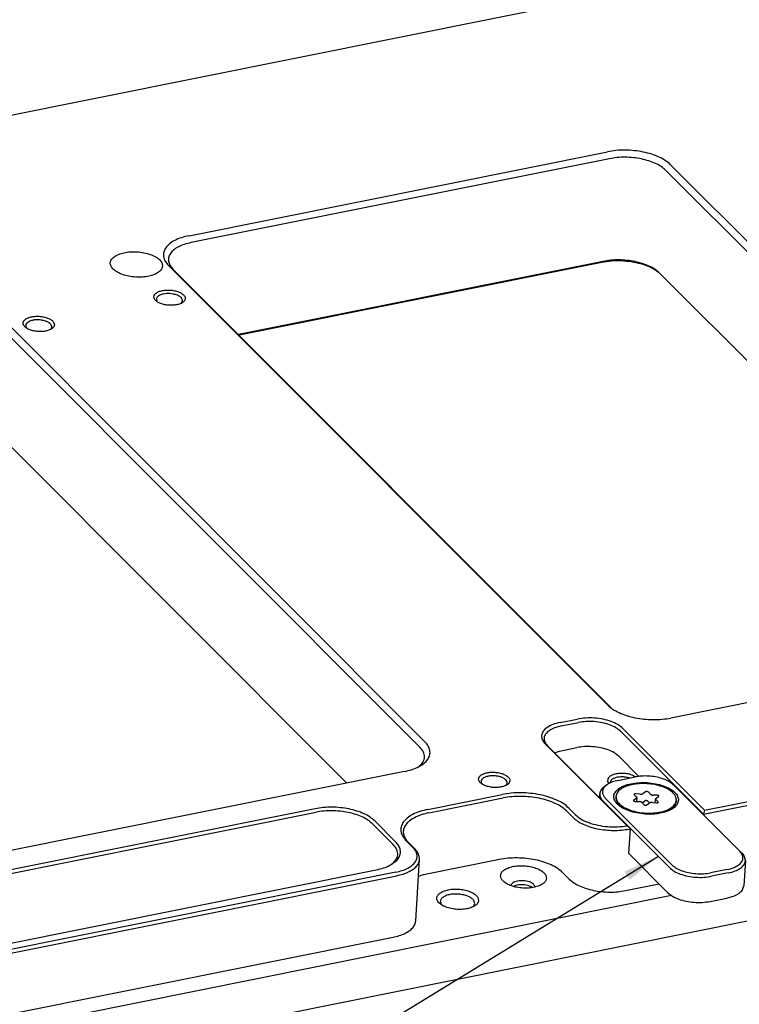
# Model space of a CAD drawing. Header units: inches. Extents: x 155 to 996, y 103 to 697.
# Tile 45 of 81: x 606 to 675, y 471 to 565. Entities that reach past the tile are written whole.
import ezdxf

# ---------------------------------------------------------------- set-up
doc = ezdxf.new("R2010")
doc.units = ezdxf.units.IN
doc.layers.add('1', color=7, linetype='Continuous')
doc.dimstyles.get("Standard").update_dxf_attribs({"dimtxt": 0.18, "dimasz": 0.18, "dimexe": 0.18, "dimexo": 0.0625, "dimgap": 0.09, "dimtad": 0, "dimtih": 1, "dimtoh": 1, "dimdec": 4, "dimzin": 0, "dimdsep": 46, "dimtxsty": 'Standard', "dimcen": 0.09, "dimadec": 0, "dimazin": 0, "dimtfac": 1, "dimtdec": 4, "dimtofl": 0, "dimtmove": 0, "dimatfit": 3, "dimfxl": 1, "dimtolj": 1, "dimtzin": 0, "dimarcsym": 0})

# ---------------------------------------------------------------- blocks, each defined once
blk = doc.blocks.new('E8021-24140', base_point=(199.013, 250.256))
at = {"color": 7, "linetype": 'Continuous'}
for p, q in [((539.629, 542.558), (728.944, 580.532)), ((621.876, 544.085), (661.912, 552.115)), ((662.111, 551.452), (622.076, 543.421)), ((709.506, 508.288), (667.484, 550.35)), ((667.955, 550.876), (709.978, 508.814)), ((619.913, 541.239), (661.935, 499.177)), ((662.334, 498.849), (620.331, 540.892)), ((661.506, 541.63), (626.59, 534.627)), ((661.379, 541.525), (626.656, 534.56)), ((666.618, 540.73), (666.807, 540.596)), ((702.509, 504.864), (666.878, 540.529)), ((601.95, 537.205), (643.973, 495.143)), ((644.444, 495.669), (602.422, 537.731)), ((618.85, 537.745), (618.838, 537.758)), ((621.108, 537.609), (621.104, 537.606)), ((606.341, 535.236), (606.33, 535.249)), ((608.599, 535.1), (608.595, 535.097)), ((601.345, 527.383), (636.975, 491.719)), ((708.015, 505.968), (667.979, 497.938)), ((657.383, 497.507), (659.029, 497.837)), ((657.483, 497.175), (659.129, 497.505)), ((663.158, 496.679), (671.093, 488.737)), ((663.394, 496.942), (671.216, 489.113)), ((663.786, 487.624), (655.965, 495.452)), ((664.109, 487.336), (656.174, 495.278)), ((656.843, 494.609), (657.335, 494.774)), ((657.335, 494.774), (658.981, 495.104)), ((663.01, 494.278), (664.932, 492.354)), ((642.481, 492.823), (602.446, 484.793)), ((643.904, 493.32), (643.875, 493.298)), ((662.079, 491.665), (661.934, 491.923)), ((663.998, 492.2), (664.023, 492.192)), ((664.4, 492.418), (664.576, 492.301)), ((649.923, 491.613), (649.912, 491.626)), ((652.181, 491.476), (652.177, 491.473)), ((662.169, 491.706), (662.168, 491.712)), ((644.73, 489.194), (651.847, 490.621)), ((644.829, 488.862), (651.947, 490.29)), ((671.093, 488.737), (677.61, 490.044)), ((671.216, 489.113), (677.51, 490.376)), ((633.938, 489.263), (595.015, 481.455)), ((595.283, 481.157), (634.038, 488.931)), ((657.991, 489.05), (658.626, 488.415)), ((658.227, 489.313), (658.861, 488.678)), ((671.216, 489.113), (671.093, 488.737)), ((641.641, 486.095), (639.646, 488.092)), ((671.093, 488.737), (671.091, 488.712)), ((639.41, 487.829), (641.406, 485.833)), ((663.948, 487.479), (663.786, 487.624)), ((664.109, 487.336), (663.948, 487.479)), ((663.963, 484.96), (664.109, 487.336)), ((663.998, 487.313), (664.109, 487.336)), ((643.292, 485.555), (642.657, 486.19)), ((643.501, 485.381), (642.866, 486.017)), ((643.571, 478.528), (643.935, 484.421)), ((651.583, 484.397), (644.466, 482.969)), ((663.961, 484.935), (663.963, 484.96)), ((663.983, 484.939), (663.961, 484.935)), ((554.379, 466.276), (639.787, 483.408)), ((641.212, 483.915), (641.255, 483.945)), ((641.656, 483.184), (540.945, 462.982)), ((541.045, 462.65), (641.756, 482.852)), ((643.835, 482.808), (644.069, 482.877)), ((658.262, 482.522), (657.627, 483.157)), ((652.673, 481.896), (652.674, 481.902)), ((652.91, 481.819), (652.911, 481.82)), ((654.707, 481.72), (654.723, 481.707)), ((654.968, 481.762), (654.968, 481.755)), ((663.634, 481.421), (666.854, 482.066)), ((668.049, 480.944), (404.088, 427.996)), ((646.015, 480.091), (646.05, 480.048)), ((649.034, 479.863), (649.064, 479.89)), ((405.352, 424.37), (675.469, 478.552)), ((540.682, 456.758), (641.393, 476.959))]:
    blk.add_line(p, q, dxfattribs=at)
for points, knots in [([(667.955, 550.876), (667.801, 551.01), (667.471, 551.296), (666.852, 551.62), (666.133, 551.896), (665.331, 552.101), (664.477, 552.232), (663.604, 552.28), (662.743, 552.253), (662.184, 552.16), (661.912, 552.115)], [0, 0, 0, 0, 0.610161, 1.307771, 2.082426, 2.91628, 3.786815, 4.668934, 5.536759, 6.365377, 6.365377, 6.365377, 6.365377]), ([(667.484, 550.35), (667.347, 550.469), (667.053, 550.724), (666.502, 551.012), (665.864, 551.257), (665.151, 551.439), (664.392, 551.555), (663.616, 551.598), (662.85, 551.574), (662.354, 551.492), (662.111, 551.452)], [0, 0, 0, 0, 0.542365, 1.162464, 1.851045, 2.592249, 3.366058, 4.150163, 4.921564, 5.658113, 5.658113, 5.658113, 5.658113]), ([(621.876, 544.085), (621.627, 544.026), (621.154, 543.916), (620.517, 543.651), (620.005, 543.33), (619.634, 542.952), (619.426, 542.524), (619.409, 542.068), (619.578, 541.617), (619.797, 541.371), (619.913, 541.239)], [0, 0, 0, 0, 0.767278, 1.456009, 2.056777, 2.572237, 3.022991, 3.450634, 3.906584, 4.43042, 4.43042, 4.43042, 4.43042]), ([(622.076, 543.421), (621.854, 543.369), (621.434, 543.271), (620.868, 543.036), (620.412, 542.75), (620.083, 542.415), (619.898, 542.034), (619.883, 541.628), (620.034, 541.227), (620.227, 541.009), (620.331, 540.892)], [0, 0, 0, 0, 0.682025, 1.29423, 1.828246, 2.286433, 2.687103, 3.06723, 3.472519, 3.938151, 3.938151, 3.938151, 3.938151]), ([(619.328, 541.176), (619.315, 541.285), (619.288, 541.525), (619.019, 541.836), (618.635, 542.104), (618.129, 542.321), (617.542, 542.474), (616.908, 542.552), (616.269, 542.552), (615.667, 542.473), (615.14, 542.32), (614.721, 542.101), (614.43, 541.825), (614.305, 541.485), (614.388, 541.133), (614.642, 540.823), (615.032, 540.555), (615.535, 540.338), (616.123, 540.186), (616.757, 540.107), (617.396, 540.107), (617.998, 540.186), (618.526, 540.339), (618.94, 540.558), (619.245, 540.834), (619.302, 541.068), (619.328, 541.176)], [0, 0, 0, 0, 0.324979, 0.709403, 1.179321, 1.731737, 2.346721, 2.995084, 3.643448, 4.258432, 4.810848, 5.280766, 5.66519, 5.990169, 6.315148, 6.699572, 7.16949, 7.721906, 8.33689, 8.985253, 9.633617, 10.248601, 10.801017, 11.270935, 11.655359, 11.980338, 11.980338, 11.980338, 11.980338]), ([(666.878, 540.529), (666.741, 540.648), (666.448, 540.902), (665.897, 541.19), (665.258, 541.435), (664.545, 541.618), (663.786, 541.734), (663.01, 541.776), (662.244, 541.752), (661.748, 541.67), (661.506, 541.63)], [0, 0, 0, 0, 0.542365, 1.162464, 1.851045, 2.592249, 3.366058, 4.150163, 4.921564, 5.658113, 5.658113, 5.658113, 5.658113]), ([(666.618, 540.73), (666.393, 540.858), (665.917, 541.131), (665.095, 541.399), (664.192, 541.591), (663.243, 541.678), (662.295, 541.672), (661.679, 541.573), (661.379, 541.525)], [0, 0, 0, 0, 0.774796, 1.643463, 2.577527, 3.541861, 4.498548, 5.410361, 5.410361, 5.410361, 5.410361]), ([(621.504, 538.06), (621.494, 538.132), (621.473, 538.292), (621.28, 538.492), (621.01, 538.659), (620.659, 538.788), (620.261, 538.868), (619.842, 538.894), (619.436, 538.863), (619.074, 538.779), (618.782, 538.646), (618.576, 538.471), (618.485, 538.246), (618.548, 538.013), (618.731, 537.814), (619.004, 537.646), (619.353, 537.518), (619.752, 537.437), (620.171, 537.412), (620.576, 537.442), (620.94, 537.527), (621.228, 537.66), (621.445, 537.834), (621.485, 537.99), (621.504, 538.06)], [0, 0, 0, 0, 0.21365, 0.472278, 0.792635, 1.168824, 1.582602, 2.009546, 2.423324, 2.799514, 3.11987, 3.378498, 3.592148, 3.805799, 4.064427, 4.384783, 4.760973, 5.17475, 5.601695, 6.015473, 6.391662, 6.712019, 6.970646, 7.184297, 7.184297, 7.184297, 7.184297]), ([(620.041, 538.538), (619.938, 538.542), (619.736, 538.548), (619.445, 538.512), (619.187, 538.444), (618.977, 538.345), (618.823, 538.219), (618.739, 538.067), (618.744, 537.896), (618.806, 537.806), (618.838, 537.758)], [0, 0, 0, 0, 0.309956, 0.605853, 0.874703, 1.107055, 1.299795, 1.460684, 1.612186, 1.782678, 1.782678, 1.782678, 1.782678]), ([(621.108, 537.609), (621.147, 537.651), (621.222, 537.732), (621.255, 537.9), (621.196, 538.063), (621.064, 538.207), (620.871, 538.333), (620.626, 538.434), (620.345, 538.508), (620.144, 538.528), (620.041, 538.538)], [0, 0, 0, 0, 0.172663, 0.324625, 0.483957, 0.674044, 0.903617, 1.170158, 1.464551, 1.773988, 1.773988, 1.773988, 1.773988]), ([(608.995, 535.551), (608.985, 535.623), (608.964, 535.783), (608.771, 535.983), (608.501, 536.15), (608.151, 536.278), (607.752, 536.359), (607.333, 536.385), (606.927, 536.354), (606.565, 536.269), (606.273, 536.137), (606.067, 535.961), (605.977, 535.737), (606.039, 535.504), (606.222, 535.305), (606.495, 535.137), (606.844, 535.009), (607.243, 534.928), (607.662, 534.902), (608.068, 534.933), (608.431, 535.018), (608.719, 535.151), (608.936, 535.325), (608.976, 535.481), (608.995, 535.551)], [0, 0, 0, 0, 0.21365, 0.472278, 0.792635, 1.168824, 1.582602, 2.009546, 2.423324, 2.799514, 3.11987, 3.378498, 3.592148, 3.805799, 4.064427, 4.384783, 4.760973, 5.17475, 5.601695, 6.015473, 6.391662, 6.712019, 6.970646, 7.184297, 7.184297, 7.184297, 7.184297]), ([(608.599, 535.1), (608.643, 535.149), (608.728, 535.241), (608.742, 535.442), (608.638, 535.623), (608.45, 535.777), (608.19, 535.902), (607.876, 535.991), (607.533, 536.037), (607.186, 536.037), (606.861, 535.99), (606.584, 535.9), (606.374, 535.772), (606.243, 535.608), (606.224, 535.408), (606.293, 535.304), (606.33, 535.249)], [0, 0, 0, 0, 0.194656, 0.367123, 0.559401, 0.798721, 1.088909, 1.419399, 1.772069, 2.125419, 2.457849, 2.750925, 2.993457, 3.188113, 3.36058, 3.552858, 3.552858, 3.552858, 3.552858]), ([(661.935, 499.177), (662.089, 499.043), (662.42, 498.757), (663.039, 498.433), (663.757, 498.157), (664.56, 497.952), (665.414, 497.821), (666.287, 497.773), (667.148, 497.8), (667.706, 497.893), (667.979, 497.938)], [0, 0, 0, 0, 0.610161, 1.307771, 2.082426, 2.91628, 3.786815, 4.668934, 5.536759, 6.365377, 6.365377, 6.365377, 6.365377]), ([(657.383, 497.507), (657.147, 497.449), (656.71, 497.343), (656.153, 497.062), (655.759, 496.709), (655.575, 496.275), (655.656, 495.81), (655.857, 495.577), (655.965, 495.452)], [0, 0, 0, 0, 0.726332, 1.34695, 1.855537, 2.282081, 2.70108, 3.192233, 3.192233, 3.192233, 3.192233]), ([(663.394, 496.942), (663.239, 497.07), (662.901, 497.349), (662.248, 497.627), (661.494, 497.837), (660.672, 497.945), (659.839, 497.961), (659.295, 497.878), (659.029, 497.837)], [0, 0, 0, 0, 0.601131, 1.310885, 2.104773, 2.945592, 3.790197, 4.594986, 4.594986, 4.594986, 4.594986]), ([(663.158, 496.679), (663.015, 496.797), (662.703, 497.055), (662.1, 497.311), (661.404, 497.505), (660.646, 497.605), (659.877, 497.62), (659.374, 497.543), (659.129, 497.505)], [0, 0, 0, 0, 0.55489, 1.210048, 1.942867, 2.719008, 3.498643, 4.241526, 4.241526, 4.241526, 4.241526]), ([(657.483, 497.175), (657.265, 497.122), (656.862, 497.024), (656.347, 496.764), (655.984, 496.439), (655.814, 496.038), (655.889, 495.609), (656.074, 495.394), (656.174, 495.278)], [0, 0, 0, 0, 0.670461, 1.243339, 1.712803, 2.106536, 2.493305, 2.946677, 2.946677, 2.946677, 2.946677]), ([(642.481, 492.823), (642.731, 492.881), (643.204, 492.992), (643.84, 493.256), (644.353, 493.578), (644.723, 493.955), (644.931, 494.383), (644.948, 494.84), (644.779, 495.291), (644.561, 495.537), (644.444, 495.669)], [0, 0, 0, 0, 0.767278, 1.456009, 2.056777, 2.572237, 3.022991, 3.450634, 3.906584, 4.43042, 4.43042, 4.43042, 4.43042]), ([(643.904, 493.32), (644.04, 493.451), (644.295, 493.694), (644.451, 494.205), (644.332, 494.729), (644.098, 494.998), (643.973, 495.143)], [0, 0, 0, 0, 0.559103, 1.041856, 1.528846, 2.098017, 2.098017, 2.098017, 2.098017]), ([(663.01, 494.278), (662.867, 494.396), (662.555, 494.654), (661.952, 494.91), (661.256, 495.104), (660.498, 495.204), (659.729, 495.219), (659.226, 495.142), (658.981, 495.104)], [0, 0, 0, 0, 0.55489, 1.210048, 1.942867, 2.719008, 3.498643, 4.241526, 4.241526, 4.241526, 4.241526]), ([(652.577, 491.928), (652.567, 492), (652.546, 492.159), (652.353, 492.359), (652.083, 492.527), (651.733, 492.655), (651.334, 492.735), (650.915, 492.761), (650.509, 492.731), (650.147, 492.646), (649.855, 492.513), (649.649, 492.338), (649.559, 492.114), (649.621, 491.88), (649.804, 491.681), (650.077, 491.514), (650.426, 491.385), (650.825, 491.305), (651.244, 491.279), (651.65, 491.31), (652.013, 491.394), (652.301, 491.527), (652.518, 491.702), (652.558, 491.857), (652.577, 491.928)], [0, 0, 0, 0, 0.21365, 0.472278, 0.792635, 1.168824, 1.582602, 2.009546, 2.423324, 2.799514, 3.11987, 3.378498, 3.592148, 3.805799, 4.064427, 4.384783, 4.760973, 5.17475, 5.601695, 6.015473, 6.391662, 6.712019, 6.970646, 7.184297, 7.184297, 7.184297, 7.184297]), ([(652.181, 491.476), (652.225, 491.525), (652.31, 491.618), (652.324, 491.818), (652.22, 492), (652.031, 492.153), (651.772, 492.279), (651.458, 492.368), (651.115, 492.414), (650.767, 492.413), (650.443, 492.366), (650.166, 492.276), (649.956, 492.149), (649.824, 491.984), (649.806, 491.784), (649.875, 491.68), (649.912, 491.626)], [0, 0, 0, 0, 0.194656, 0.367124, 0.559402, 0.798723, 1.088912, 1.419403, 1.772073, 2.125423, 2.457853, 2.75093, 2.993462, 3.188117, 3.360585, 3.552864, 3.552864, 3.552864, 3.552864]), ([(663.309, 492.642), (663.181, 492.638), (662.935, 492.632), (662.59, 492.563), (662.298, 492.454), (662.08, 492.309), (661.935, 492.126), (661.934, 491.988), (661.934, 491.923)], [0, 0, 0, 0, 0.383062, 0.738377, 1.050311, 1.310411, 1.523116, 1.713063, 1.713063, 1.713063, 1.713063]), ([(663.998, 492.2), (663.895, 492.227), (663.686, 492.28), (663.362, 492.307), (663.041, 492.296), (662.746, 492.244), (662.494, 492.156), (662.304, 492.036), (662.175, 491.884), (662.17, 491.767), (662.168, 491.712)], [0, 0, 0, 0, 0.317377, 0.647454, 0.97268, 1.2761, 1.543672, 1.767253, 1.949413, 2.110021, 2.110021, 2.110021, 2.110021]), ([(664.4, 492.418), (664.32, 492.451), (664.155, 492.519), (663.886, 492.585), (663.602, 492.631), (663.407, 492.638), (663.309, 492.642)], [0, 0, 0, 0, 0.258219, 0.53617, 0.826349, 1.120389, 1.120389, 1.120389, 1.120389]), ([(658.227, 489.313), (658.064, 489.454), (657.715, 489.757), (657.061, 490.099), (656.303, 490.39), (655.456, 490.606), (654.555, 490.744), (653.634, 490.795), (652.724, 490.766), (652.135, 490.669), (651.847, 490.621)], [0, 0, 0, 0, 0.644058, 1.380425, 2.198116, 3.078295, 3.997194, 4.928319, 5.844357, 6.719009, 6.719009, 6.719009, 6.719009]), ([(657.991, 489.05), (657.837, 489.184), (657.507, 489.471), (656.887, 489.795), (656.169, 490.071), (655.366, 490.275), (654.513, 490.406), (653.639, 490.454), (652.778, 490.427), (652.22, 490.335), (651.947, 490.29)], [0, 0, 0, 0, 0.610161, 1.307771, 2.082426, 2.91628, 3.786815, 4.668934, 5.536759, 6.365377, 6.365377, 6.365377, 6.365377]), ([(639.646, 488.092), (639.501, 488.219), (639.189, 488.489), (638.604, 488.795), (637.925, 489.056), (637.168, 489.249), (636.361, 489.373), (635.537, 489.418), (634.723, 489.392), (634.196, 489.305), (633.938, 489.263)], [0, 0, 0, 0, 0.576263, 1.235118, 1.966736, 2.754264, 3.576437, 4.409548, 5.229162, 6.011745, 6.011745, 6.011745, 6.011745]), ([(639.41, 487.829), (639.274, 487.948), (638.98, 488.203), (638.429, 488.491), (637.791, 488.736), (637.077, 488.918), (636.319, 489.035), (635.543, 489.077), (634.777, 489.053), (634.281, 488.971), (634.038, 488.931)], [0, 0, 0, 0, 0.542365, 1.162464, 1.851045, 2.592249, 3.366058, 4.150163, 4.921564, 5.658113, 5.658113, 5.658113, 5.658113]), ([(644.73, 489.194), (644.466, 489.132), (643.967, 489.016), (643.295, 488.736), (642.754, 488.397), (642.363, 487.999), (642.143, 487.547), (642.125, 487.065), (642.304, 486.589), (642.534, 486.329), (642.657, 486.19)], [0, 0, 0, 0, 0.809905, 1.536898, 2.171042, 2.715139, 3.190935, 3.642336, 4.123616, 4.676554, 4.676554, 4.676554, 4.676554]), ([(644.829, 488.862), (644.58, 488.804), (644.107, 488.693), (643.471, 488.429), (642.958, 488.107), (642.588, 487.73), (642.379, 487.302), (642.362, 486.845), (642.532, 486.394), (642.75, 486.148), (642.866, 486.017)], [0, 0, 0, 0, 0.767278, 1.456009, 2.056777, 2.572237, 3.022991, 3.450634, 3.906584, 4.43042, 4.43042, 4.43042, 4.43042]), ([(658.626, 488.415), (658.762, 488.296), (659.056, 488.041), (659.607, 487.753), (660.245, 487.508), (660.959, 487.326), (661.717, 487.21), (662.493, 487.167), (663.259, 487.191), (663.755, 487.273), (663.998, 487.313)], [0, 0, 0, 0, 0.542365, 1.162464, 1.851045, 2.592249, 3.366058, 4.150163, 4.921564, 5.658113, 5.658113, 5.658113, 5.658113]), ([(658.861, 488.678), (659.036, 488.533), (659.416, 488.218), (660.149, 487.901), (660.995, 487.658), (661.92, 487.528), (662.863, 487.498), (663.483, 487.583), (663.786, 487.624)], [0, 0, 0, 0, 0.677602, 1.475682, 2.368295, 3.315688, 4.271418, 5.188086, 5.188086, 5.188086, 5.188086]), ([(639.787, 483.408), (640.023, 483.463), (640.47, 483.567), (641.071, 483.817), (641.555, 484.121), (641.905, 484.477), (642.101, 484.882), (642.117, 485.313), (641.957, 485.739), (641.751, 485.971), (641.641, 486.095)], [0, 0, 0, 0, 0.724651, 1.37512, 1.942511, 2.429335, 2.855047, 3.258932, 3.689551, 4.184286, 4.184286, 4.184286, 4.184286]), ([(641.255, 483.945), (641.408, 484.077), (641.69, 484.321), (641.886, 484.85), (641.778, 485.402), (641.536, 485.682), (641.406, 485.833)], [0, 0, 0, 0, 0.598529, 1.106174, 1.610351, 2.200779, 2.200779, 2.200779, 2.200779]), ([(641.656, 483.184), (641.864, 483.232), (642.258, 483.324), (642.788, 483.545), (643.216, 483.813), (643.524, 484.127), (643.698, 484.484), (643.712, 484.864), (643.571, 485.24), (643.389, 485.445), (643.292, 485.555)], [0, 0, 0, 0, 0.639398, 1.213341, 1.713981, 2.143531, 2.519159, 2.875528, 3.255487, 3.692017, 3.692017, 3.692017, 3.692017]), ([(643.935, 484.421), (643.918, 484.59), (643.882, 484.957), (643.634, 485.233), (643.501, 485.381)], [0, 0, 0, 0, 0.496766, 1.078063, 1.078063, 1.078063, 1.078063]), ([(641.756, 482.852), (641.958, 482.899), (642.344, 482.988), (642.87, 483.195), (643.308, 483.444), (643.641, 483.735), (643.872, 484.062), (643.914, 484.305), (643.935, 484.421)], [0, 0, 0, 0, 0.622001, 1.187358, 1.688907, 2.126191, 2.508572, 2.858148, 2.858148, 2.858148, 2.858148]), ([(657.627, 483.157), (657.473, 483.291), (657.143, 483.578), (656.523, 483.902), (655.805, 484.178), (655.003, 484.382), (654.149, 484.513), (653.276, 484.561), (652.415, 484.534), (651.856, 484.442), (651.583, 484.397)], [0, 0, 0, 0, 0.610161, 1.307771, 2.082426, 2.91628, 3.786815, 4.668934, 5.536759, 6.365377, 6.365377, 6.365377, 6.365377]), ([(651.681, 482.867), (651.692, 482.771), (651.716, 482.56), (651.952, 482.286), (652.291, 482.05), (652.736, 481.86), (653.252, 481.725), (653.81, 481.656), (654.372, 481.656), (654.902, 481.726), (655.366, 481.861), (655.735, 482.053), (655.991, 482.296), (656.101, 482.595), (656.028, 482.905), (655.804, 483.178), (655.462, 483.414), (655.018, 483.604), (654.501, 483.739), (653.943, 483.808), (653.381, 483.808), (652.851, 483.738), (652.386, 483.603), (652.022, 483.411), (651.753, 483.168), (651.704, 482.962), (651.681, 482.867)], [0, 0, 0, 0, 0.285982, 0.624275, 1.037803, 1.523929, 2.065115, 2.635674, 3.206234, 3.74742, 4.233546, 4.647074, 4.985367, 5.271349, 5.55733, 5.895623, 6.309151, 6.795277, 7.336463, 7.907023, 8.477583, 9.018769, 9.504895, 9.918423, 10.256716, 10.542697, 10.542697, 10.542697, 10.542697]), ([(644.466, 482.969), (644.399, 482.955), (644.266, 482.927), (644.134, 482.893), (644.069, 482.877)], [0, 0, 0, 0, 0.2061044, 0.4077091, 0.4077091, 0.4077091, 0.4077091]), ([(653.864, 482.371), (653.766, 482.374), (653.574, 482.38), (653.3, 482.344), (653.057, 482.277), (652.865, 482.179), (652.721, 482.057), (652.688, 481.951), (652.674, 481.902)], [0, 0, 0, 0, 0.294694, 0.575097, 0.828143, 1.044655, 1.22253, 1.371865, 1.371865, 1.371865, 1.371865]), ([(654.968, 481.762), (654.96, 481.812), (654.941, 481.919), (654.816, 482.057), (654.64, 482.176), (654.412, 482.272), (654.149, 482.342), (653.961, 482.361), (653.864, 482.371)], [0, 0, 0, 0, 0.147457, 0.322691, 0.535518, 0.784108, 1.05981, 1.350191, 1.350191, 1.350191, 1.350191]), ([(658.262, 482.522), (658.399, 482.403), (658.692, 482.149), (659.243, 481.86), (659.882, 481.615), (660.595, 481.433), (661.354, 481.317), (662.13, 481.274), (662.896, 481.298), (663.392, 481.38), (663.634, 481.421)], [0, 0, 0, 0, 0.542365, 1.162464, 1.851045, 2.592249, 3.366058, 4.150163, 4.921564, 5.658113, 5.658113, 5.658113, 5.658113]), ([(649.579, 480.475), (649.566, 480.571), (649.538, 480.784), (649.28, 481.05), (648.92, 481.273), (648.453, 481.444), (647.922, 481.551), (647.363, 481.586), (646.822, 481.545), (646.339, 481.432), (645.95, 481.255), (645.676, 481.022), (645.554, 480.723), (645.638, 480.411), (645.881, 480.146), (646.246, 479.922), (646.712, 479.751), (647.244, 479.644), (647.802, 479.61), (648.342, 479.651), (648.827, 479.763), (649.212, 479.941), (649.5, 480.173), (649.554, 480.381), (649.579, 480.475)], [0, 0, 0, 0, 0.284867, 0.629704, 1.056846, 1.558432, 2.110136, 2.679395, 3.231099, 3.732685, 4.159827, 4.504664, 4.789531, 5.074398, 5.419236, 5.846377, 6.347964, 6.899667, 7.468926, 8.020631, 8.522216, 8.949358, 9.294195, 9.579063, 9.579063, 9.579063, 9.579063]), ([(653.193, 481.926), (653.142, 481.912), (653.045, 481.885), (652.954, 481.841), (652.911, 481.82)], [0, 0, 0, 0, 0.1578644, 0.3012736, 0.3012736, 0.3012736, 0.3012736]), ([(654.707, 481.72), (654.642, 481.757), (654.505, 481.838), (654.265, 481.915), (654.001, 481.968), (653.725, 481.988), (653.452, 481.979), (653.277, 481.943), (653.193, 481.926)], [0, 0, 0, 0, 0.223625, 0.47666, 0.749501, 1.030228, 1.306086, 1.564829, 1.564829, 1.564829, 1.564829]), ([(648.275, 480.981), (648.121, 481.016), (647.809, 481.088), (647.332, 481.107), (646.875, 481.065), (646.474, 480.959), (646.159, 480.798), (645.95, 480.587), (645.888, 480.315), (645.972, 480.168), (646.015, 480.091)], [0, 0, 0, 0, 0.47298, 0.959137, 1.426343, 1.845453, 2.196095, 2.475538, 2.712845, 2.967856, 2.967856, 2.967856, 2.967856]), ([(649.064, 479.89), (649.113, 479.951), (649.206, 480.065), (649.223, 480.299), (649.114, 480.516), (648.908, 480.706), (648.621, 480.87), (648.396, 480.942), (648.275, 480.981)], [0, 0, 0, 0, 0.228271, 0.434373, 0.66, 0.934215, 1.264359, 1.643148, 1.643148, 1.643148, 1.643148]), ([(641.393, 476.959), (641.595, 477.006), (641.981, 477.095), (642.507, 477.302), (642.945, 477.551), (643.277, 477.842), (643.508, 478.169), (643.551, 478.412), (643.571, 478.528)], [0, 0, 0, 0, 0.622001, 1.187357, 1.688906, 2.12619, 2.50857, 2.858146, 2.858146, 2.858146, 2.858146])]:
    blk.add_open_spline(points, degree=3, knots=knots, dxfattribs=at)
blk = doc.blocks.new('0515-2033_16_1_1', base_point=(662.71, 488.75))
at = {"color": 7, "linetype": 'Continuous'}
for p, q in [((665.54, 490.874), (665.348, 490.716)), ((665.987, 490.67), (665.831, 490.853)), ((662.725, 490.43), (662.72, 490.343)), ((664.659, 490.233), (664.424, 490.091)), ((664.477, 490.581), (664.678, 490.407)), ((664.556, 489.959), (664.95, 489.942)), ((665.027, 490.652), (664.636, 490.693)), ((664.723, 490.32), (664.701, 489.953)), ((665.294, 489.843), (665.487, 490.001)), ((665.777, 489.98), (665.924, 489.808)), ((666.683, 490.544), (666.289, 490.56)), ((666.493, 489.822), (666.516, 490.183)), ((666.762, 489.921), (666.561, 490.095)), ((666.58, 490.269), (666.815, 490.412)), ((668.514, 490.073), (668.509, 489.986)), ((663.157, 489.535), (663.473, 489.273)), ((664.504, 488.917), (664.037, 489.058)), ((665.252, 489.833), (665.408, 489.65)), ((665.294, 489.843), (665.261, 489.822)), ((665.699, 489.629), (665.891, 489.786)), ((666.212, 489.851), (666.603, 489.81)), ((667.976, 489.238), (667.666, 489.041)), ((665.301, 488.78), (664.965, 488.823)), ((665.967, 488.75), (665.692, 488.762))]:
    blk.add_line(p, q, dxfattribs=at)
for points, knots in [([(668.514, 490.073), (668.5, 490.2), (668.468, 490.478), (668.156, 490.839), (667.71, 491.15), (667.124, 491.401), (666.443, 491.578), (665.707, 491.67), (664.966, 491.67), (664.268, 491.577), (663.655, 491.4), (663.175, 491.146), (662.821, 490.826), (662.755, 490.554), (662.725, 490.43)], [0, 0, 0, 0, 0.376976, 0.822907, 1.368012, 2.008814, 2.722195, 3.474296, 4.226398, 4.939779, 5.580581, 6.125686, 6.571618, 6.948594, 6.948594, 6.948594, 6.948594]), ([(665.831, 490.853), (665.82, 490.862), (665.796, 490.883), (665.747, 490.9), (665.69, 490.909), (665.633, 490.908), (665.581, 490.899), (665.553, 490.882), (665.54, 490.874)], [0, 0, 0, 0, 0.042144, 0.0947698, 0.1537008, 0.2130081, 0.2666705, 0.3101927, 0.3101927, 0.3101927, 0.3101927]), ([(662.72, 490.343), (662.722, 490.273), (662.726, 490.129), (662.815, 489.917), (662.958, 489.713), (663.088, 489.597), (663.157, 489.535)], [0, 0, 0, 0, 0.2079939, 0.4296357, 0.6752987, 0.9509363, 0.9509363, 0.9509363, 0.9509363]), ([(662.725, 490.43), (662.74, 490.301), (662.772, 490.02), (663.091, 489.656), (663.544, 489.344), (664.14, 489.093), (664.831, 488.917), (665.575, 488.83), (666.322, 488.836), (667.02, 488.938), (667.635, 489.113), (667.968, 489.326), (668.121, 489.424)], [0, 0, 0, 0, 0.380778, 0.83231, 1.385106, 2.034975, 2.757644, 3.517949, 4.275927, 4.9919, 5.631609, 6.172522, 6.172522, 6.172522, 6.172522]), ([(664.424, 490.091), (664.414, 490.084), (664.395, 490.071), (664.389, 490.035), (664.411, 490.004), (664.448, 489.981), (664.499, 489.964), (664.536, 489.96), (664.556, 489.959)], [0, 0, 0, 0, 0.0361963, 0.0653754, 0.0986688, 0.1427873, 0.1968803, 0.2563235, 0.2563235, 0.2563235, 0.2563235]), ([(664.636, 490.693), (664.616, 490.694), (664.577, 490.696), (664.524, 490.686), (664.483, 490.669), (664.455, 490.642), (664.453, 490.606), (664.469, 490.59), (664.477, 490.581)], [0, 0, 0, 0, 0.0596904, 0.1147207, 0.1601951, 0.1946251, 0.2236686, 0.2586192, 0.2586192, 0.2586192, 0.2586192]), ([(664.659, 490.233), (664.677, 490.245), (664.709, 490.267), (664.719, 490.303), (664.723, 490.32)], [0, 0, 0, 0, 0.0612918, 0.1109822, 0.1109822, 0.1109822, 0.1109822]), ([(664.723, 490.32), (664.721, 490.336), (664.717, 490.37), (664.692, 490.394), (664.678, 490.407)], [0, 0, 0, 0, 0.0458422, 0.1011819, 0.1011819, 0.1011819, 0.1011819]), ([(665.252, 489.833), (665.236, 489.848), (665.2, 489.88), (665.128, 489.911), (665.043, 489.935), (664.981, 489.94), (664.95, 489.942)], [0, 0, 0, 0, 0.0651349, 0.1441436, 0.2337423, 0.3286088, 0.3286088, 0.3286088, 0.3286088]), ([(665.027, 490.652), (665.058, 490.65), (665.12, 490.646), (665.209, 490.657), (665.287, 490.677), (665.329, 490.704), (665.348, 490.716)], [0, 0, 0, 0, 0.0951358, 0.185913, 0.2668142, 0.3341463, 0.3341463, 0.3341463, 0.3341463]), ([(665.777, 489.98), (665.767, 489.989), (665.742, 490.01), (665.693, 490.027), (665.637, 490.036), (665.579, 490.035), (665.527, 490.026), (665.499, 490.009), (665.487, 490.001)], [0, 0, 0, 0, 0.042144, 0.0947698, 0.1537008, 0.2130081, 0.2666705, 0.3101927, 0.3101927, 0.3101927, 0.3101927]), ([(665.987, 490.67), (666.003, 490.655), (666.039, 490.622), (666.111, 490.591), (666.196, 490.568), (666.258, 490.563), (666.289, 490.56)], [0, 0, 0, 0, 0.0651349, 0.1441436, 0.2337423, 0.3286088, 0.3286088, 0.3286088, 0.3286088]), ([(666.58, 490.269), (666.562, 490.258), (666.53, 490.236), (666.52, 490.199), (666.516, 490.183)], [0, 0, 0, 0, 0.0612905, 0.11098, 0.11098, 0.11098, 0.11098]), ([(666.516, 490.183), (666.518, 490.167), (666.522, 490.133), (666.547, 490.109), (666.561, 490.095)], [0, 0, 0, 0, 0.0458432, 0.101184, 0.101184, 0.101184, 0.101184]), ([(666.603, 489.81), (666.623, 489.809), (666.662, 489.807), (666.715, 489.816), (666.756, 489.834), (666.784, 489.86), (666.786, 489.897), (666.77, 489.913), (666.762, 489.921)], [0, 0, 0, 0, 0.0596904, 0.1147207, 0.1601951, 0.1946251, 0.2236686, 0.2586192, 0.2586192, 0.2586192, 0.2586192]), ([(666.815, 490.412), (666.825, 490.419), (666.844, 490.432), (666.85, 490.468), (666.828, 490.499), (666.791, 490.522), (666.74, 490.539), (666.703, 490.542), (666.683, 490.544)], [0, 0, 0, 0, 0.0361963, 0.0653754, 0.0986688, 0.1427873, 0.1968803, 0.2563235, 0.2563235, 0.2563235, 0.2563235]), ([(667.976, 489.238), (668.051, 489.291), (668.195, 489.39), (668.361, 489.575), (668.476, 489.774), (668.498, 489.916), (668.509, 489.986)], [0, 0, 0, 0, 0.2756395, 0.5213041, 0.7429471, 0.950942, 0.950942, 0.950942, 0.950942]), ([(668.121, 489.424), (668.229, 489.519), (668.429, 489.695), (668.487, 489.953), (668.514, 490.073)], [0, 0, 0, 0, 0.4183865, 0.7764219, 0.7764219, 0.7764219, 0.7764219]), ([(663.157, 489.535), (663.284, 489.443), (663.557, 489.246), (663.87, 489.123), (664.037, 489.058)], [0, 0, 0, 0, 0.469504, 1.00516, 1.00516, 1.00516, 1.00516]), ([(665.408, 489.65), (665.419, 489.64), (665.443, 489.62), (665.492, 489.603), (665.549, 489.594), (665.606, 489.595), (665.658, 489.604), (665.686, 489.621), (665.699, 489.629)], [0, 0, 0, 0, 0.042144, 0.0947698, 0.1537008, 0.2130081, 0.2666705, 0.3101927, 0.3101927, 0.3101927, 0.3101927]), ([(666.212, 489.851), (666.181, 489.853), (666.119, 489.857), (666.03, 489.846), (665.952, 489.826), (665.91, 489.799), (665.891, 489.786)], [0, 0, 0, 0, 0.0951358, 0.185913, 0.2668142, 0.3341463, 0.3341463, 0.3341463, 0.3341463]), ([(665.967, 488.75), (666.163, 488.758), (666.543, 488.774), (667.084, 488.872), (667.567, 489.014), (667.845, 489.167), (667.976, 489.238)], [0, 0, 0, 0, 0.586683, 1.140326, 1.645009, 2.089502, 2.089502, 2.089502, 2.089502])]:
    blk.add_open_spline(points, degree=3, knots=knots, dxfattribs=at)
blk = doc.blocks.new('E6980-21201_4_1_1', base_point=(661.152, 480.268))
at = {"color": 7, "linetype": 'Continuous'}
for p, q in [((662.937, 491.974), (664.539, 492.295)), ((661.945, 491.604), (661.728, 491.466)), ((668.11, 491.629), (668.441, 491.364)), ((668.314, 491.48), (668.116, 491.644)), ((668.232, 491.538), (668.116, 491.644)), ((668.232, 491.538), (674.58, 485.184)), ((668.255, 491.527), (668.441, 491.364)), ((668.441, 491.364), (674.789, 485.011)), ((661.152, 490.296), (661.176, 490.693)), ((667.849, 483.619), (661.502, 489.972)), ((668.085, 483.882), (661.737, 490.235)), ((667.701, 481.218), (663.963, 484.96)), ((675.114, 484.291), (674.966, 481.89)), ((673.38, 483.445), (671.779, 483.124)), ((673.48, 483.114), (671.879, 482.793)), ((671.73, 480.392), (673.332, 480.713))]:
    blk.add_line(p, q, dxfattribs=at)
for points, knots in [([(662.937, 491.974), (662.751, 491.932), (662.404, 491.852), (662.09, 491.683), (661.945, 491.604)], [0, 0, 0, 0, 0.569221, 1.063544, 1.063544, 1.063544, 1.063544]), ([(668.714, 490.061), (668.698, 490.197), (668.664, 490.494), (668.331, 490.88), (667.854, 491.212), (667.227, 491.481), (666.499, 491.67), (665.713, 491.768), (664.921, 491.767), (664.174, 491.669), (663.521, 491.479), (663.001, 491.208), (662.641, 490.865), (662.485, 490.445), (662.588, 490.008), (662.904, 489.623), (663.386, 489.291), (664.011, 489.022), (664.74, 488.833), (665.526, 488.735), (666.318, 488.735), (667.064, 488.834), (667.719, 489.023), (668.233, 489.295), (668.611, 489.637), (668.682, 489.927), (668.714, 490.061)], [0, 0, 0, 0, 0.402974, 0.87966, 1.462358, 2.147354, 2.909934, 3.713905, 4.517875, 5.280455, 5.965451, 6.54815, 7.024835, 7.42781, 7.830784, 8.307469, 8.890168, 9.575164, 10.337744, 11.141714, 11.945685, 12.708265, 13.393261, 13.975959, 14.452645, 14.855619, 14.855619, 14.855619, 14.855619]), ([(668.116, 491.644), (667.977, 491.741), (667.677, 491.952), (667.131, 492.16), (666.513, 492.315), (665.851, 492.391), (665.185, 492.396), (664.75, 492.328), (664.539, 492.295)], [0, 0, 0, 0, 0.508284, 1.095024, 1.73987, 2.415049, 3.08942, 3.731929, 3.731929, 3.731929, 3.731929]), ([(661.658, 491.419), (661.59, 491.367), (661.459, 491.268), (661.309, 491.087), (661.206, 490.895), (661.186, 490.759), (661.176, 490.693)], [0, 0, 0, 0, 0.2576978, 0.48938, 0.7006288, 0.9004457, 0.9004457, 0.9004457, 0.9004457]), ([(661.945, 491.604), (661.858, 491.543), (661.695, 491.427), (661.519, 491.203), (661.429, 490.957), (661.441, 490.701), (661.546, 490.449), (661.671, 490.31), (661.737, 490.235)], [0, 0, 0, 0, 0.318469, 0.595169, 0.843547, 1.08592, 1.346893, 1.644481, 1.644481, 1.644481, 1.644481]), ([(661.728, 491.466), (661.72, 491.461), (661.704, 491.451), (661.688, 491.44), (661.68, 491.435)], [0, 0, 0, 0, 0.02836289, 0.05642933, 0.05642933, 0.05642933, 0.05642933]), ([(668.441, 491.364), (668.421, 491.384), (668.38, 491.424), (668.336, 491.461), (668.314, 491.48)], [0, 0, 0, 0, 0.0842514, 0.1713422, 0.1713422, 0.1713422, 0.1713422]), ([(661.176, 490.693), (661.189, 490.566), (661.216, 490.291), (661.402, 490.084), (661.502, 489.972)], [0, 0, 0, 0, 0.3725727, 0.8085428, 0.8085428, 0.8085428, 0.8085428]), ([(673.38, 483.445), (673.58, 483.494), (673.95, 483.584), (674.421, 483.822), (674.755, 484.12), (674.91, 484.488), (674.842, 484.881), (674.672, 485.078), (674.58, 485.184)], [0, 0, 0, 0, 0.614589, 1.139727, 1.57007, 1.930991, 2.285529, 2.701121, 2.701121, 2.701121, 2.701121]), ([(673.48, 483.114), (673.703, 483.168), (674.115, 483.268), (674.629, 483.536), (675.011, 483.871), (675.082, 484.159), (675.114, 484.291)], [0, 0, 0, 0, 0.683755, 1.265375, 1.739586, 2.138298, 2.138298, 2.138298, 2.138298]), ([(675.114, 484.291), (675.101, 484.417), (675.074, 484.692), (674.889, 484.899), (674.789, 485.011)], [0, 0, 0, 0, 0.3725724, 0.8085422, 0.8085422, 0.8085422, 0.8085422]), ([(667.849, 483.619), (667.993, 483.5), (668.305, 483.242), (668.908, 482.986), (669.603, 482.793), (670.362, 482.693), (671.131, 482.678), (671.633, 482.755), (671.879, 482.793)], [0, 0, 0, 0, 0.55489, 1.210048, 1.942867, 2.719008, 3.498643, 4.241526, 4.241526, 4.241526, 4.241526]), ([(668.085, 483.882), (668.217, 483.773), (668.503, 483.537), (669.055, 483.302), (669.693, 483.124), (670.388, 483.033), (671.093, 483.019), (671.554, 483.09), (671.779, 483.124)], [0, 0, 0, 0, 0.508649, 1.109211, 1.780961, 2.492424, 3.20709, 3.888065, 3.888065, 3.888065, 3.888065]), ([(673.332, 480.713), (673.555, 480.767), (673.966, 480.867), (674.481, 481.135), (674.863, 481.47), (674.934, 481.758), (674.966, 481.89)], [0, 0, 0, 0, 0.683754, 1.265374, 1.739584, 2.138296, 2.138296, 2.138296, 2.138296]), ([(667.701, 481.218), (667.844, 481.1), (668.157, 480.842), (668.76, 480.586), (669.455, 480.392), (670.214, 480.292), (670.983, 480.277), (671.485, 480.354), (671.73, 480.392)], [0, 0, 0, 0, 0.55489, 1.210048, 1.942867, 2.719008, 3.498643, 4.241526, 4.241526, 4.241526, 4.241526])]:
    blk.add_open_spline(points, degree=3, knots=knots, dxfattribs=at)
blk = doc.blocks.new('E8021-64140', base_point=(199.013, 250.256))
for name, p in [('E8021-24140', (199.013, 250.256)), ('E6980-21201_4_1_1', (661.152, 480.268)), ('0515-2033_16_1_1', (662.71, 488.75))]:
    blk.add_blockref(name, p)
blk = doc.blocks.new('E8021-96540__50', base_point=(199.013, 250.256))
blk.add_blockref('E8021-64140', (199.013, 250.256))
blk = doc.blocks.new('Gen1', base_point=(572.3, 417.2))
at = {"layer": '1', "color": 3}
blk.add_solid([(664.039, 482.465), (663.558, 483.251), (666.785, 484.684)], dxfattribs=at)
blk.add_blockref('E8021-96540__50', (199.013, 250.256))
at = {"layer": '1', "color": 3, "linetype": 'Continuous', "has_arrowhead": 0}
blk.add_leader([(666.785, 484.684), (583.85, 433.964)], dimstyle='Standard', dxfattribs=at)

msp = doc.modelspace()

# ---------------------------------------------------------------- block references
msp.add_blockref('Gen1', (572.3, 417.2))

doc.saveas('drawing.dxf')
